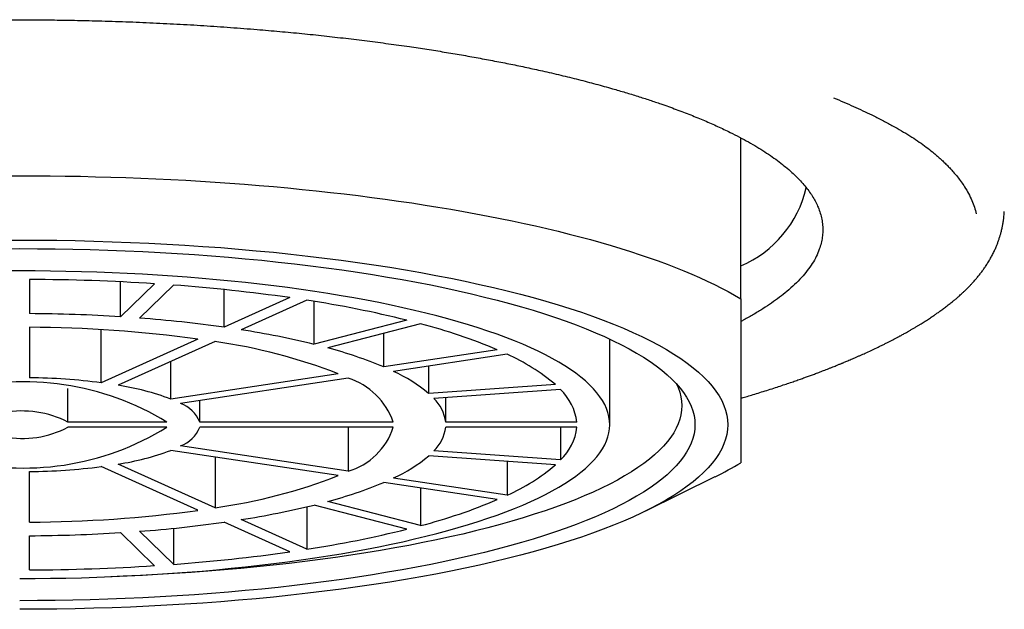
# Model space of a CAD drawing. Header units: millimetres. Extents: x 8 to 763, y 12 to 560.
# Tile 19 of 23: x 395 to 410, y 529 to 538. Entities that reach past the tile are written whole.
import ezdxf

# ---------------------------------------------------------------- set-up
doc = ezdxf.new("R2010")
doc.units = ezdxf.units.MM

msp = doc.modelspace()

# ---------------------------------------------------------------- linework, layer by layer
at = {"color": 7, "linetype": 'Continuous', "lineweight": 30}
for p, q in [((405.998, 533.484), (405.998, 535.937)), ((395.148, 533.78), (395.148, 533.259)), ((396.535, 533.211), (396.535, 533.744)), ((397.053, 533.715), (396.535, 533.211)), ((397.342, 533.694), (396.825, 533.191)), ((398.117, 533.052), (398.117, 533.626)), ((399.117, 533.503), (398.117, 533.052)), ((399.377, 533.464), (398.377, 533.012)), ((399.487, 532.791), (399.487, 533.446)), ((400.901, 533.159), (399.487, 532.791)), ((395.148, 533.05), (395.148, 532.281)), ((396.241, 532.205), (396.241, 533.015)), ((401.113, 533.104), (399.699, 532.735)), ((397.717, 532.871), (396.241, 532.205)), ((400.551, 532.446), (400.551, 532.957)), ((403.998, 531.566), (403.998, 532.871)), ((397.977, 532.832), (396.501, 532.166)), ((402.283, 532.707), (400.551, 532.446)), ((402.433, 532.639), (400.701, 532.379)), ((397.301, 531.957), (397.301, 532.527)), ((401.236, 532.042), (401.236, 532.459)), ((399.858, 532.342), (397.301, 531.957)), ((400.008, 532.274), (397.451, 531.89)), ((395.733, 531.605), (395.733, 532.12)), ((403.168, 532.177), (401.236, 532.042)), ((403.246, 532.101), (401.314, 531.966)), ((401.496, 531.605), (401.496, 531.979)), ((397.744, 531.605), (397.744, 531.934)), ((397.243, 531.605), (395.733, 531.605)), ((397.243, 531.527), (395.733, 531.527)), ((400.696, 531.605), (397.744, 531.605)), ((400.696, 531.527), (397.744, 531.527)), ((400.008, 531.527), (400.008, 530.858)), ((403.497, 531.605), (401.496, 531.605)), ((403.497, 531.527), (401.496, 531.527)), ((403.246, 531.527), (403.246, 531.031)), ((400.008, 530.858), (397.451, 531.242)), ((399.858, 530.79), (397.301, 531.174)), ((397.977, 531.073), (397.977, 530.3)), ((403.168, 530.955), (401.236, 531.09)), ((403.246, 531.031), (401.314, 531.166)), ((397.717, 530.261), (396.241, 530.927)), ((397.977, 530.3), (396.501, 530.966)), ((402.433, 531.006), (402.433, 530.493)), ((395.148, 530.082), (395.148, 530.851)), ((402.433, 530.493), (400.701, 530.753)), ((404.546, 530.251), (405.607, 530.774)), ((402.283, 530.425), (400.551, 530.686)), ((401.113, 530.601), (401.113, 530.028)), ((399.377, 530.315), (399.377, 529.668)), ((400.901, 529.973), (399.487, 530.341)), ((401.113, 530.028), (399.699, 530.397)), ((399.117, 529.629), (398.117, 530.08)), ((399.377, 529.668), (398.377, 530.119)), ((395.148, 529.352), (395.148, 529.873)), ((397.053, 529.417), (396.535, 529.921)), ((397.342, 529.438), (396.825, 529.941)), ((397.342, 529.987), (397.342, 529.438))]:
    msp.add_line(p, q, dxfattribs=at)
at = {"color": 7, "linetype": 'Continuous', "lineweight": 30, "flags": 128}
for points in [[(394.766, 535.36), (394.998, 535.361), (395.23, 535.36), (395.462, 535.359), (395.693, 535.356), (395.925, 535.352), (396.156, 535.346), (396.386, 535.34), (396.616, 535.332), (396.846, 535.324), (397.075, 535.314), (397.303, 535.303), (397.53, 535.291), (397.756, 535.277), (397.981, 535.263), (398.205, 535.247), (398.428, 535.23), (398.65, 535.213), (398.87, 535.194), (399.089, 535.174), (399.306, 535.152), (399.522, 535.13), (399.736, 535.107), (399.948, 535.083), (400.158, 535.057), (400.367, 535.031), (400.573, 535.003), (400.777, 534.974), (400.98, 534.945), (401.18, 534.914), (401.377, 534.883), (401.572, 534.85), (401.765, 534.816), (401.955, 534.782), (402.143, 534.746), (402.328, 534.71), (402.51, 534.672), (402.69, 534.634), (402.866, 534.595), (403.04, 534.555), (403.211, 534.514), (403.378, 534.472), (403.543, 534.43), (403.704, 534.386), (403.862, 534.342), (404.017, 534.297), (404.168, 534.251), (404.316, 534.205), (404.46, 534.157), (404.601, 534.109), (404.738, 534.061), (404.872, 534.011), (405.002, 533.961), (405.128, 533.911), (405.25, 533.859), (405.369, 533.807), (405.484, 533.755), (405.595, 533.702), (405.701, 533.648), (405.804, 533.594), (405.903, 533.539), (405.998, 533.484)], [(394.715, 534.378), (394.998, 534.379), (395.281, 534.378), (395.563, 534.376), (395.845, 534.371), (396.127, 534.364), (396.408, 534.355), (396.687, 534.345), (396.966, 534.332), (397.243, 534.318), (397.519, 534.302), (397.793, 534.284), (398.065, 534.264), (398.335, 534.242), (398.603, 534.218), (398.868, 534.193), (399.131, 534.165), (399.391, 534.136), (399.647, 534.105), (399.901, 534.073), (400.151, 534.038), (400.398, 534.002), (400.641, 533.965), (400.88, 533.925), (401.115, 533.885), (401.346, 533.842), (401.572, 533.798), (401.795, 533.752), (402.012, 533.705), (402.224, 533.657), (402.432, 533.607), (402.635, 533.555), (402.832, 533.503), (403.024, 533.448), (403.21, 533.393), (403.391, 533.336), (403.566, 533.279), (403.735, 533.22), (403.898, 533.159), (404.056, 533.098), (404.206, 533.036), (404.351, 532.973), (404.489, 532.908), (404.621, 532.843), (404.746, 532.777), (404.864, 532.71), (404.976, 532.643), (405.081, 532.574), (405.178, 532.505), (405.269, 532.435), (405.353, 532.365), (405.43, 532.294), (405.499, 532.223), (405.562, 532.151), (405.617, 532.079), (405.665, 532.006), (405.705, 531.933), (405.739, 531.86), (405.765, 531.787), (405.783, 531.713), (405.794, 531.64), (405.798, 531.566), (405.794, 531.492), (405.783, 531.419), (405.765, 531.345), (405.739, 531.272), (405.705, 531.199), (405.665, 531.126), (405.617, 531.053), (405.562, 530.981), (405.499, 530.909), (405.43, 530.838), (405.353, 530.767), (405.269, 530.697), (405.178, 530.627), (405.081, 530.558), (404.976, 530.489), (404.864, 530.422), (404.746, 530.355), (404.621, 530.289), (404.489, 530.223), (404.351, 530.159), (404.206, 530.096), (404.056, 530.034), (403.898, 529.972), (403.735, 529.912), (403.566, 529.853), (403.391, 529.795), (403.21, 529.739), (403.024, 529.683), (402.832, 529.629), (402.635, 529.577), (402.432, 529.525), (402.224, 529.475), (402.012, 529.427), (401.795, 529.379), (401.572, 529.334), (401.346, 529.29), (401.115, 529.247), (400.88, 529.206), (400.641, 529.167), (400.398, 529.129), (400.151, 529.093), (399.901, 529.059), (399.647, 529.027), (399.391, 528.996), (399.131, 528.967), (398.868, 528.939), (398.603, 528.914), (398.335, 528.89), (398.065, 528.868), (397.793, 528.848), (397.519, 528.83), (397.243, 528.814), (396.966, 528.8), (396.687, 528.787), (396.408, 528.777), (396.127, 528.768), (395.845, 528.761), (395.563, 528.756), (395.281, 528.753), (394.998, 528.752)], [(394.728, 534.248), (394.998, 534.249), (395.267, 534.248), (395.537, 534.245), (395.806, 534.241), (396.075, 534.234), (396.342, 534.226), (396.609, 534.216), (396.875, 534.204), (397.139, 534.19), (397.402, 534.175), (397.664, 534.158), (397.923, 534.139), (398.181, 534.118), (398.436, 534.095), (398.689, 534.071), (398.94, 534.045), (399.187, 534.017), (399.432, 533.988), (399.674, 533.957), (399.913, 533.924), (400.148, 533.89), (400.38, 533.854), (400.608, 533.816), (400.832, 533.777), (401.052, 533.737), (401.268, 533.695), (401.48, 533.651), (401.687, 533.606), (401.89, 533.56), (402.088, 533.512), (402.281, 533.463), (402.469, 533.413), (402.652, 533.361), (402.83, 533.309), (403.002, 533.255), (403.169, 533.199), (403.331, 533.143), (403.486, 533.086), (403.636, 533.027), (403.78, 532.968), (403.918, 532.908), (404.05, 532.846), (404.175, 532.784), (404.294, 532.721), (404.407, 532.657), (404.514, 532.593), (404.614, 532.528), (404.707, 532.462), (404.794, 532.395), (404.874, 532.328), (404.947, 532.26), (405.013, 532.192), (405.073, 532.124), (405.125, 532.055), (405.171, 531.986), (405.21, 531.916), (405.241, 531.846), (405.266, 531.776), (405.284, 531.706), (405.294, 531.636), (405.298, 531.566), (405.294, 531.496), (405.284, 531.426), (405.266, 531.355), (405.241, 531.285), (405.21, 531.216), (405.171, 531.146), (405.125, 531.077), (405.073, 531.008), (405.013, 530.94), (404.947, 530.871), (404.874, 530.804), (404.794, 530.737), (404.707, 530.67), (404.614, 530.604), (404.514, 530.539), (404.407, 530.475), (404.294, 530.411), (404.175, 530.348), (404.05, 530.286), (403.918, 530.224), (403.78, 530.164), (403.636, 530.105), (403.486, 530.046), (403.331, 529.989), (403.169, 529.933), (403.002, 529.877), (402.83, 529.823), (402.652, 529.771), (402.469, 529.719), (402.281, 529.669), (402.088, 529.62), (401.89, 529.572), (401.687, 529.526), (401.48, 529.481), (401.268, 529.437), (401.052, 529.395), (400.832, 529.355), (400.608, 529.316), (400.38, 529.278), (400.148, 529.242), (399.913, 529.208), (399.674, 529.175), (399.432, 529.144), (399.187, 529.115), (398.94, 529.087), (398.689, 529.061), (398.436, 529.037), (398.181, 529.014), (397.923, 528.993), (397.664, 528.974), (397.402, 528.957), (397.139, 528.941), (396.875, 528.928), (396.609, 528.916), (396.342, 528.906), (396.075, 528.897), (395.806, 528.891), (395.537, 528.886), (395.267, 528.884), (394.998, 528.883)], [(394.998, 529.221), (395.233, 529.222), (395.469, 529.225), (395.704, 529.229), (395.939, 529.234), (396.173, 529.241), (396.406, 529.25), (396.638, 529.261), (396.869, 529.273), (397.099, 529.286), (397.327, 529.301), (397.554, 529.318), (397.779, 529.336), (398.002, 529.356), (398.223, 529.377), (398.442, 529.4), (398.658, 529.424), (398.872, 529.45), (399.084, 529.477), (399.292, 529.506), (399.498, 529.535), (399.7, 529.567), (399.9, 529.6), (400.096, 529.634), (400.288, 529.669), (400.477, 529.706), (400.662, 529.744), (400.843, 529.783), (401.02, 529.824), (401.193, 529.865), (401.362, 529.908), (401.526, 529.952), (401.686, 529.997), (401.842, 530.043), (401.992, 530.09), (402.138, 530.139), (402.279, 530.188), (402.415, 530.238), (402.546, 530.289), (402.672, 530.341), (402.792, 530.394), (402.907, 530.447), (403.017, 530.502), (403.121, 530.557), (403.22, 530.612), (403.313, 530.669), (403.4, 530.726), (403.482, 530.783), (403.557, 530.841), (403.627, 530.9), (403.691, 530.959), (403.749, 531.019), (403.801, 531.078), (403.847, 531.139), (403.887, 531.199), (403.921, 531.26), (403.949, 531.321), (403.97, 531.382), (403.986, 531.443), (403.995, 531.505), (403.998, 531.566), (403.995, 531.627), (403.986, 531.689), (403.97, 531.75), (403.949, 531.811), (403.921, 531.872), (403.887, 531.933), (403.847, 531.993), (403.801, 532.053), (403.749, 532.113), (403.691, 532.173), (403.627, 532.232), (403.557, 532.29), (403.482, 532.349), (403.4, 532.406), (403.313, 532.463), (403.22, 532.52), (403.121, 532.575), (403.017, 532.63), (402.907, 532.685), (402.792, 532.738), (402.672, 532.791), (402.546, 532.843), (402.415, 532.894), (402.279, 532.944), (402.138, 532.993), (401.992, 533.041), (401.842, 533.089), (401.686, 533.135), (401.526, 533.18), (401.362, 533.224), (401.193, 533.267), (401.02, 533.308), (400.843, 533.349), (400.662, 533.388), (400.477, 533.426), (400.288, 533.463), (400.096, 533.498), (399.9, 533.532), (399.7, 533.565), (399.498, 533.596), (399.292, 533.626), (399.084, 533.655), (398.872, 533.682), (398.658, 533.708), (398.442, 533.732), (398.223, 533.755), (398.002, 533.776), (397.779, 533.796), (397.554, 533.814), (397.327, 533.831), (397.099, 533.846), (396.869, 533.859), (396.638, 533.871), (396.406, 533.882), (396.173, 533.89), (395.939, 533.898), (395.704, 533.903), (395.469, 533.907), (395.233, 533.91), (394.998, 533.91), (394.762, 533.91)], [(405.017, 532.189), (405.043, 532.131), (405.067, 532.062), (405.084, 531.993), (405.094, 531.924), (405.098, 531.856), (405.094, 531.787), (405.084, 531.718), (405.067, 531.649), (405.043, 531.581), (405.011, 531.512), (404.974, 531.444), (404.929, 531.376), (404.877, 531.309), (404.819, 531.241), (404.754, 531.175), (404.682, 531.108), (404.604, 531.043), (404.519, 530.977), (404.427, 530.913), (404.329, 530.849), (404.225, 530.785), (404.114, 530.723), (403.997, 530.661), (403.874, 530.6), (403.745, 530.54), (403.61, 530.481), (403.468, 530.423), (403.322, 530.365), (403.169, 530.309), (403.011, 530.254), (402.847, 530.2), (402.678, 530.147), (402.504, 530.095), (402.324, 530.044), (402.14, 529.995), (401.95, 529.947), (401.756, 529.9), (401.557, 529.855), (401.354, 529.811), (401.146, 529.768), (400.934, 529.727), (400.719, 529.687), (400.499, 529.649), (400.275, 529.612), (400.048, 529.577), (399.817, 529.543), (399.583, 529.511), (399.346, 529.481), (399.106, 529.452), (398.863, 529.425), (398.617, 529.399), (398.369, 529.375), (398.119, 529.353), (397.866, 529.333), (397.612, 529.314), (397.356, 529.297), (397.098, 529.282), (396.838, 529.269), (396.578, 529.257), (396.386, 529.249)]]:
    msp.add_lwpolyline(points, dxfattribs=at)
at = {"color": 7, "linetype": 'Continuous', "lineweight": 30}
for centre, radius, start, end in [((405.32, 535.566), 1.72, 293.2029, 346.9555), ((395.011, 502.001), 31.779, 86.3174, 89.7541), ((395.423, 507.582), 26.182, 81.8876, 85.7951), ((396.747, 516.34), 17.324, 76.1249, 81.2671), ((395.009, 508.968), 24.291, 86.3988, 89.6727), ((395.328, 513.266), 19.981, 81.9772, 85.7055), ((395.07, 513.44), 19.61, 82.2422, 89.7721), ((396.348, 519.973), 13.196, 76.2382, 81.1538), ((398.902, 524.669), 8.72, 67.187, 75.3087), ((396.801, 524.465), 8.449, 68.7944, 82.0031), ((397.999, 526.33), 6.627, 67.3567, 75.139), ((401.192, 529.851), 3.052, 49.6526, 66.0147), ((395.036, 522.814), 9.468, 82.6898, 89.3244), ((399.688, 531.257), 1.066, 19.0485, 72.5658), ((399.749, 530.272), 2.311, 49.9706, 65.6967), ((395.041, 527.972), 4.249, 58.784, 104.1094), ((395.885, 528.161), 4.052, 69.5419, 81.2555), ((402.679, 531.503), 0.824, 7.0972, 46.5246), ((400.879, 531.52), 0.624, 7.8668, 45.755), ((397.278, 531.419), 0.502, 21.7966, 69.8176), ((395.03, 530.24), 1.535, 62.7684, 100.125), ((395.057, 535.054), 4.149, 255.317, 301.7896), ((395.034, 532.869), 1.513, 259.5967, 297.5099), ((397.278, 531.713), 0.502, 290.1824, 338.2034), ((399.72, 531.842), 1.026, 286.2929, 342.0929), ((400.885, 531.609), 0.617, 314.0353, 352.3429), ((402.7, 531.618), 0.802, 312.911, 353.4672), ((395.885, 534.97), 4.052, 278.7445, 290.4581), ((399.765, 532.835), 2.282, 294.2014, 310.1313), ((395.036, 540.318), 9.468, 270.6756, 277.3102), ((401.246, 533.196), 2.953, 293.7092, 310.6235), ((403.171, 535.742), 5.533, 296.1134, 300.7192), ((396.848, 538.489), 8.266, 277.8504, 291.3521), ((398.018, 536.747), 6.569, 284.8269, 292.6774), ((396.362, 543.088), 13.124, 278.8326, 283.7754), ((398.964, 538.279), 8.527, 284.5988, 292.9054), ((395.078, 549.57), 19.489, 270.2044, 277.7814), ((395.335, 549.805), 19.92, 274.2888, 278.0285), ((395.01, 554.14), 24.267, 270.3257, 273.6028), ((396.795, 546.552), 17.08, 278.6961, 283.9119), ((395.445, 555.345), 25.977, 274.1895, 278.1278), ((395.014, 561.051), 31.699, 270.2416, 273.6869)]:
    msp.add_arc(centre, radius, start, end, dxfattribs=at)
for points, knots in [([(383.998, 533.181), (383.959, 533.201), (383.875, 533.247), (383.754, 533.317), (383.633, 533.393), (383.52, 533.469), (383.414, 533.546), (383.314, 533.625), (383.223, 533.703), (383.141, 533.781), (383.07, 533.856), (383.005, 533.932), (382.948, 534.008), (382.897, 534.084), (382.854, 534.161), (382.816, 534.243), (382.785, 534.33), (382.762, 534.421), (382.749, 534.513), (382.746, 534.605), (382.754, 534.696), (382.772, 534.788), (382.802, 534.885), (382.846, 534.988), (382.907, 535.096), (382.982, 535.204), (383.072, 535.31), (383.175, 535.416), (383.288, 535.516), (383.406, 535.61), (383.528, 535.698), (383.659, 535.785), (383.801, 535.871), (383.952, 535.955), (384.114, 536.039), (384.276, 536.118), (384.439, 536.191), (384.599, 536.259), (384.766, 536.327), (384.939, 536.393), (385.118, 536.458), (385.304, 536.521), (385.497, 536.584), (385.709, 536.65), (385.942, 536.718), (386.197, 536.788), (386.46, 536.855), (386.712, 536.917), (386.95, 536.971), (387.173, 537.02), (387.397, 537.067), (387.652, 537.117), (387.938, 537.171), (388.264, 537.228), (388.597, 537.282), (388.937, 537.334), (389.26, 537.379), (389.563, 537.419), (389.846, 537.453), (390.132, 537.486), (390.422, 537.517), (390.714, 537.546), (391.01, 537.573), (391.313, 537.598), (391.614, 537.621), (391.913, 537.642), (392.203, 537.66), (392.494, 537.676), (392.787, 537.69), (393.081, 537.703), (393.377, 537.713), (393.692, 537.723), (394.026, 537.73), (394.379, 537.736), (394.732, 537.738), (395.085, 537.738), (395.439, 537.736), (395.792, 537.73), (396.168, 537.722), (396.565, 537.71), (396.981, 537.693), (397.396, 537.673), (397.807, 537.649), (398.215, 537.621), (398.601, 537.591), (398.964, 537.56), (399.304, 537.528), (399.64, 537.493), (399.972, 537.455), (400.299, 537.416), (400.623, 537.373), (400.927, 537.33), (401.211, 537.288), (401.475, 537.246), (401.736, 537.202), (401.992, 537.156), (402.243, 537.109), (402.49, 537.061), (402.733, 537.01), (402.987, 536.955), (403.251, 536.894), (403.522, 536.827), (403.786, 536.758), (404.023, 536.692), (404.235, 536.63), (404.425, 536.572), (404.606, 536.514), (404.803, 536.447), (405.012, 536.372), (405.234, 536.287), (405.445, 536.201), (405.646, 536.112), (405.771, 536.052), (405.834, 536.021)], [0, 0, 0, 0, 0.006952, 0.015175, 0.023395, 0.031619, 0.039852, 0.048099, 0.056772, 0.064608, 0.072437, 0.080261, 0.088086, 0.095916, 0.103757, 0.111612, 0.120904, 0.130178, 0.139441, 0.148702, 0.157967, 0.167246, 0.176544, 0.187615, 0.198661, 0.209695, 0.22073, 0.231781, 0.242859, 0.25235, 0.261821, 0.271281, 0.280738, 0.290201, 0.299677, 0.309174, 0.317306, 0.325423, 0.333531, 0.341634, 0.349738, 0.357848, 0.36597, 0.374108, 0.383895, 0.393665, 0.403425, 0.413184, 0.420858, 0.428542, 0.43624, 0.443507, 0.453853, 0.464189, 0.474525, 0.484871, 0.495239, 0.503482, 0.511712, 0.519935, 0.528156, 0.53638, 0.544613, 0.55286, 0.561532, 0.569369, 0.577197, 0.585021, 0.592846, 0.600677, 0.608517, 0.616373, 0.625665, 0.634939, 0.644202, 0.653463, 0.662728, 0.672006, 0.681305, 0.692376, 0.703421, 0.714456, 0.725491, 0.736542, 0.74762, 0.757111, 0.766582, 0.776042, 0.785499, 0.794962, 0.804437, 0.813935, 0.822067, 0.830184, 0.838292, 0.846395, 0.854499, 0.862609, 0.87073, 0.878868, 0.888656, 0.898426, 0.908185, 0.917945, 0.925619, 0.933303, 0.941001, 0.948269, 0.958617, 0.968953, 0.979288, 0.989634, 1, 1, 1, 1]), ([(407.413, 536.549), (407.465, 536.527), (407.568, 536.483), (407.717, 536.417), (407.858, 536.352), (407.977, 536.295), (408.074, 536.247), (408.152, 536.207), (408.229, 536.168), (408.305, 536.127), (408.4, 536.073), (408.512, 536.008), (408.634, 535.931), (408.747, 535.855), (408.85, 535.779), (408.932, 535.713), (408.998, 535.657), (409.051, 535.609), (409.101, 535.562), (409.149, 535.514), (409.194, 535.467), (409.246, 535.41), (409.301, 535.344), (409.359, 535.268), (409.417, 535.182), (409.473, 535.088), (409.523, 534.984), (409.562, 534.881), (409.579, 534.812), (409.588, 534.778)], [0, 0, 0, 0, 0.041377, 0.081926, 0.121656, 0.160579, 0.184637, 0.208383, 0.23182, 0.255495, 0.280867, 0.325601, 0.369628, 0.412974, 0.455671, 0.497749, 0.52394, 0.55011, 0.576263, 0.602402, 0.628532, 0.654657, 0.695709, 0.736775, 0.778383, 0.834139, 0.889633, 0.944906, 1, 1, 1, 1]), ([(405.834, 536.021), (405.882, 535.997), (405.978, 535.949), (406.114, 535.875), (406.242, 535.801), (406.363, 535.725), (406.476, 535.649), (406.582, 535.572), (406.682, 535.493), (406.773, 535.415), (406.854, 535.337), (406.926, 535.262), (406.991, 535.186), (407.048, 535.11), (407.098, 535.034), (407.141, 534.957), (407.18, 534.875), (407.211, 534.788), (407.234, 534.697), (407.247, 534.605), (407.249, 534.513), (407.242, 534.422), (407.224, 534.33), (407.194, 534.233), (407.15, 534.13), (407.089, 534.022), (407.014, 533.914), (406.924, 533.808), (406.82, 533.702), (406.708, 533.602), (406.59, 533.508), (406.468, 533.42), (406.336, 533.333), (406.194, 533.247), (406.081, 533.183), (406.013, 533.147), (405.998, 533.14)], [0, 0, 0, 0, 0.027272, 0.054501, 0.081702, 0.108896, 0.136099, 0.163329, 0.190605, 0.219291, 0.245215, 0.27111, 0.296992, 0.322876, 0.348778, 0.374714, 0.400699, 0.431437, 0.462114, 0.492756, 0.52339, 0.55404, 0.584732, 0.615492, 0.652112, 0.68865, 0.72515, 0.761655, 0.798209, 0.834855, 0.86625, 0.897581, 0.928874, 0.960158, 0.991459, 1, 1, 1, 1]), ([(405.998, 531.97), (406.022, 531.977), (406.078, 531.993), (406.165, 532.019), (406.264, 532.049), (406.368, 532.081), (406.472, 532.114), (406.572, 532.147), (406.665, 532.178), (406.751, 532.207), (406.831, 532.234), (406.903, 532.26), (406.968, 532.283), (407.029, 532.305), (407.09, 532.327), (407.155, 532.351), (407.212, 532.373), (407.26, 532.392), (407.299, 532.407), (407.339, 532.422), (407.379, 532.438), (407.418, 532.453), (407.45, 532.466), (407.477, 532.477), (407.498, 532.486), (407.515, 532.493), (407.529, 532.498), (407.539, 532.503), (407.548, 532.506), (407.56, 532.511), (407.577, 532.518), (407.601, 532.528), (407.631, 532.541), (407.664, 532.555), (407.701, 532.57), (407.738, 532.587), (407.778, 532.604), (407.818, 532.622), (407.857, 532.639), (407.913, 532.665), (407.984, 532.697), (408.058, 532.732), (408.118, 532.761), (408.165, 532.784), (408.211, 532.807), (408.255, 532.829), (408.295, 532.85), (408.327, 532.866), (408.352, 532.88), (408.372, 532.89), (408.389, 532.899), (408.404, 532.907), (408.417, 532.914), (408.433, 532.923), (408.453, 532.934), (408.478, 532.947), (408.507, 532.964), (408.54, 532.982), (408.578, 533.004), (408.617, 533.026), (408.656, 533.049), (408.694, 533.072), (408.729, 533.093), (408.762, 533.114), (408.795, 533.134), (408.827, 533.155), (408.859, 533.176), (408.888, 533.195), (408.915, 533.213), (408.939, 533.229), (408.96, 533.244), (408.98, 533.257), (409, 533.271), (409.023, 533.287), (409.049, 533.306), (409.077, 533.326), (409.104, 533.347), (409.133, 533.368), (409.161, 533.39), (409.188, 533.411), (409.212, 533.43), (409.233, 533.447), (409.251, 533.463), (409.27, 533.479), (409.29, 533.495), (409.311, 533.513), (409.333, 533.533), (409.361, 533.558), (409.393, 533.586), (409.425, 533.618), (409.456, 533.648), (409.486, 533.679), (409.516, 533.71), (409.551, 533.748), (409.589, 533.791), (409.628, 533.84), (409.664, 533.886), (409.692, 533.924), (409.714, 533.955), (409.73, 533.98), (409.748, 534.007), (409.766, 534.035), (409.783, 534.063), (409.799, 534.09), (409.814, 534.117), (409.829, 534.145), (409.844, 534.174), (409.859, 534.204), (409.873, 534.234), (409.885, 534.262), (409.896, 534.288), (409.906, 534.313), (409.915, 534.336), (409.924, 534.36), (409.932, 534.384), (409.94, 534.408), (409.948, 534.432), (409.955, 534.454), (409.961, 534.478), (409.968, 534.504), (409.975, 534.532), (409.982, 534.561), (409.988, 534.588), (409.992, 534.609), (409.995, 534.626), (409.997, 534.639), (409.999, 534.653), (410.002, 534.671), (410.005, 534.692), (410.008, 534.718), (410.011, 534.747), (410.014, 534.78), (410.015, 534.804), (410.016, 534.816)], [0, 0, 0, 0, 0.0102304, 0.02302, 0.0370044, 0.0521814, 0.0679152, 0.0827498, 0.0966833, 0.1097162, 0.1218495, 0.1330842, 0.1434219, 0.1523356, 0.1619988, 0.1724432, 0.1836697, 0.1898627, 0.1962706, 0.2028936, 0.2097318, 0.2163278, 0.2220696, 0.2263082, 0.2299162, 0.2328932, 0.2352392, 0.2369538, 0.2381948, 0.239839, 0.2429786, 0.2471361, 0.2523118, 0.2585063, 0.2645616, 0.2713512, 0.2786094, 0.2858101, 0.2929389, 0.2999956, 0.3163438, 0.3322903, 0.3415912, 0.3507494, 0.3597646, 0.3685862, 0.3766259, 0.383715, 0.3881871, 0.3921759, 0.3956814, 0.3987035, 0.4012754, 0.4041809, 0.4084572, 0.4136557, 0.4197767, 0.4268204, 0.4349593, 0.4438652, 0.4525489, 0.4608718, 0.4688338, 0.4764349, 0.4836748, 0.4916647, 0.4991627, 0.5061493, 0.5126044, 0.5185278, 0.5239777, 0.5281752, 0.5331683, 0.5389572, 0.5455424, 0.5529144, 0.560273, 0.5671135, 0.575508, 0.5829615, 0.5894733, 0.5950831, 0.6003575, 0.6054799, 0.6113219, 0.6170763, 0.6236828, 0.6313371, 0.6417313, 0.6520895, 0.6618922, 0.6713009, 0.6812309, 0.6918164, 0.707467, 0.7221295, 0.7361979, 0.7497852, 0.7567266, 0.7640575, 0.7720384, 0.7806589, 0.7891232, 0.7969408, 0.8045992, 0.8124412, 0.8209868, 0.8302755, 0.8381568, 0.8463429, 0.8538345, 0.8605021, 0.867372, 0.8738561, 0.8804839, 0.8872552, 0.8940531, 0.9003113, 0.9062237, 0.9134303, 0.9219689, 0.9299722, 0.9370521, 0.9437489, 0.9472626, 0.9507611, 0.9545975, 0.9595214, 0.9655567, 0.9725649, 0.9806428, 0.9897886, 1, 1, 1, 1]), ([(405.998, 533.484), (405.998, 533.435), (405.998, 533.309), (405.998, 533.113), (405.998, 532.897), (405.998, 532.691), (405.998, 532.495), (405.998, 532.31), (405.998, 532.137), (405.998, 531.975), (405.998, 531.85), (405.998, 531.755), (405.998, 531.678), (405.998, 531.598), (405.998, 531.517), (405.998, 531.448), (405.998, 531.39), (405.998, 531.33), (405.998, 531.268), (405.998, 531.204), (405.998, 531.148), (405.998, 531.101), (405.998, 531.061), (405.998, 531.028), (405.998, 531.003), (405.998, 530.991), (405.998, 530.985)], [0, 0, 0, 0, 0.032291, 0.083608, 0.13498, 0.186353, 0.237878, 0.289403, 0.340724, 0.392052, 0.443373, 0.469961, 0.49655, 0.532064, 0.567582, 0.603097, 0.629781, 0.656466, 0.699241, 0.74206, 0.78488, 0.827826, 0.870772, 0.913838, 0.956903, 1, 1, 1, 1])]:
    msp.add_open_spline(points, degree=3, knots=knots, dxfattribs=at)

doc.saveas('drawing.dxf')
